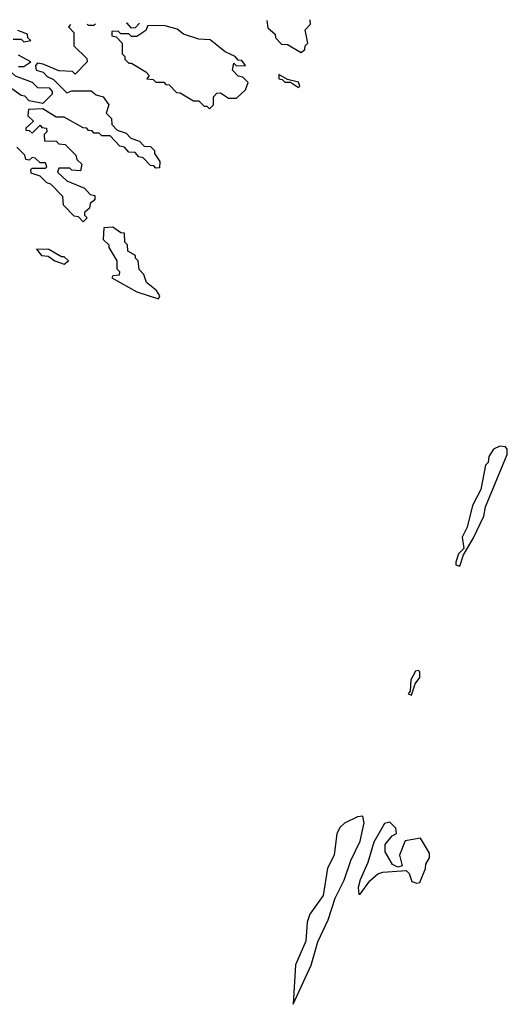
# Model space of a CAD drawing. Extents: x 2701205 to 2963787, y 496209 to 720276.
# Tile 30 of 154: x 2707919 to 2709731, y 716450 to 720112. Entities that reach past the tile are written whole.
import ezdxf

# ---------------------------------------------------------------- set-up
doc = ezdxf.new("R2010")
doc.units = 0

msp = doc.modelspace()

# ---------------------------------------------------------------- linework, layer by layer
at = {"layer": '0CON05XD'}
for points in [[(2708108.2, 720094.4), (2708100, 720085), (2708120, 720065), (2708120, 720015), (2708168.3, 719968.3), (2708170, 719955), (2708125, 719910), (2708115, 719920), (2708065, 719922.5), (2708007, 719947), (2707985, 719950), (2707978.3, 719941.7), (2707980, 719925), (2708006.7, 719916.7), (2708020.7, 719900.7), (2708045, 719890), (2708095, 719840), (2708112.5, 719847.5), (2708185, 719847.5), (2708203, 719833), (2708230, 719825), (2708250, 719795), (2708240, 719765), (2708260, 719745), (2708261.7, 719721.7), (2708281.7, 719701.7), (2708315, 719690), (2708331.7, 719671.7), (2708365, 719660), (2708381.7, 719641.7), (2708405, 719640), (2708420, 719625), (2708420, 719615), (2708440, 719585), (2708438.3, 719561.7), (2708425, 719560), (2708418.3, 719568.3), (2708405, 719570), (2708378.3, 719598.3), (2708361.7, 719601.7), (2708348.3, 719618.3), (2708325, 719620), (2708308.3, 719638.3), (2708291.7, 719641.7), (2708255, 719680), (2708225, 719680), (2708215, 719690), (2708195, 719690), (2708188.3, 719698.3), (2708175, 719700), (2708168.3, 719708.3), (2708155, 719710), (2708085, 719750), (2708055, 719750), (2708005, 719780), (2707951.7, 719778.3), (2707950, 719755), (2707970, 719735), (2707941.7, 719708.3), (2707941.7, 719701.7), (2707955, 719700), (2707965, 719690), (2707995, 719720), (2708001.7, 719711.7), (2708018.3, 719708.3), (2708020, 719695), (2708010, 719685), (2708011.7, 719661.7), (2708055, 719660), (2708065, 719650), (2708088.3, 719648.3), (2708128.3, 719608.3), (2708131.7, 719591.7), (2708150, 719575), (2708145, 719550), (2708113, 719553), (2708105, 719560), (2708065, 719560), (2708060, 719545), (2708095, 719512.5), (2708160, 719485), (2708181.7, 719461.7), (2708198.3, 719458.3), (2708198.3, 719441.7), (2708181.7, 719428.3), (2708178.3, 719411.7), (2708160, 719395), (2708160, 719385), (2708170, 719375), (2708155, 719360), (2708138.3, 719378.3), (2708121.7, 719381.7), (2708081.7, 719421.7), (2708080, 719455), (2708035, 719500), (2708020, 719505), (2707995, 719530), (2707961.7, 719541.7), (2707960, 719555), (2707965, 719560), (2708015, 719560), (2708020, 719565), (2708015, 719580), (2707995, 719580), (2707977, 719597), (2707965, 719600), (2707955, 719590), (2707941.7, 719591.7), (2707938.3, 719608.3), (2707908.3, 719638.3)], [(2708201.3, 720096.3), (2708195, 720090), (2708175, 720090), (2708169.4, 720095.6)], [(2708625, 719780), (2708640, 719795), (2708640, 719825), (2708651.7, 719838.3), (2708665, 719840), (2708695, 719820), (2708725, 719820), (2708758.3, 719851.7), (2708768.3, 719878.3), (2708748.3, 719898.3), (2708731.7, 719901.7), (2708710, 719925), (2708715, 719950), (2708725, 719940), (2708758.3, 719941.7), (2708745, 719960), (2708731.7, 719961.7), (2708720, 719975), (2708683, 719993), (2708627, 720037), (2708585, 720040), (2708528.3, 720058.3), (2708505, 720077.5), (2708459.3, 720089.3), (2708395, 720090), (2708388.3, 720071.7), (2708355, 720050), (2708335, 720050), (2708325, 720060), (2708295, 720060), (2708285, 720070), (2708261.7, 720068.3), (2708261.7, 720051.7), (2708278.3, 720048.3), (2708300, 720025), (2708300, 719985), (2708310, 719975), (2708310, 719965), (2708325, 719950), (2708335, 719950), (2708388.3, 719918.3), (2708400, 719905), (2708391.7, 719891.7), (2708415, 719890), (2708425, 719880), (2708455, 719880), (2708461.7, 719871.7), (2708475, 719870), (2708501.7, 719841.7), (2708515, 719840), (2708565, 719810), (2708585, 719810), (2708605, 719790), (2708615, 719790), (2708625, 719780)], [(2708364.9, 720099.5), (2708348.3, 720081.7), (2708335, 720080), (2708318.3, 720098.6), (2708315.5, 720098.5)], [(2708837.7, 720108.9), (2708841.7, 720081.7), (2708868.3, 720058.3), (2708870, 720045), (2708891.7, 720021.7), (2708915, 720020), (2708965, 719990), (2708978.3, 720001.7), (2708980, 720015), (2708990, 720025), (2708980, 720075), (2709000, 720095), (2708999.3, 720112.1)], [(2707895, 720040), (2707925, 720040), (2707935, 720030), (2707960, 720035), (2707950, 720045), (2707948.3, 720058.3), (2707911.7, 720071.7)], [(2707915, 719937.5), (2707935, 719937.5), (2707960, 719955), (2707915, 719980)], [(2708005, 719800), (2707955, 719810), (2707938.3, 719828.3), (2707925, 719830), (2707890, 719855), (2707865, 719880), (2707845, 719880), (2707830, 719895), (2707821.7, 719918.3), (2707831.7, 719928.3), (2707845, 719930), (2707855, 719920), (2707887, 719917), (2707903, 719903), (2707965, 719880), (2707985, 719860), (2708028.3, 719858.3), (2708040, 719845), (2708040, 719835), (2708005, 719800)], [(2708955, 719860), (2708960, 719865), (2708955, 719880), (2708915, 719890), (2708881.7, 719908.3), (2708881.7, 719891.7), (2708895, 719890), (2708905, 719880), (2708925, 719880), (2708955, 719860)], [(2708435, 719073.3), (2708440, 719085), (2708427.5, 719105), (2708390, 719135), (2708380, 719165), (2708363, 719183), (2708360, 719215), (2708350, 719225), (2708350, 719235), (2708321.7, 719251.7), (2708320, 719275), (2708310, 719285), (2708308.3, 719318.3), (2708295, 719320), (2708265, 719340), (2708231.7, 719338.3), (2708230, 719295), (2708250, 719275), (2708250, 719265), (2708280, 719215), (2708280, 719185), (2708290, 719175), (2708288.3, 719161.7), (2708265, 719160), (2708261.7, 719151.7), (2708355, 719100), (2708435, 719073.3)], [(2708085, 719202.5), (2708100, 719215), (2708085, 719230), (2708075, 719230), (2708027, 719257), (2707981.7, 719258.3), (2708000, 719235), (2708025, 719232.5), (2708050, 719215), (2708085, 719202.5)], [(2709555, 718080), (2709568.3, 718121.7), (2709605, 718182.5), (2709643.8, 718265), (2709650.3, 718299.7), (2709730.8, 718495), (2709731.2, 718515), (2709725, 718523.3), (2709704.1, 718525.9), (2709680, 718515), (2709663, 718487), (2709660, 718465), (2709650, 718455), (2709632.5, 718365), (2709602.5, 718305), (2709582.5, 718225), (2709563, 718187), (2709570, 718145), (2709550, 718125), (2709540, 718095), (2709540, 718085), (2709555, 718080)], [(2709375, 717600), (2709388.3, 717641.7), (2709405.8, 717665), (2709406.7, 717686.7), (2709401.7, 717691.7), (2709390.7, 717689.3), (2709373, 717657), (2709370, 717615), (2709362.5, 717605), (2709375, 717600)], [(2708935, 716450), (2709002, 716595), (2709027.5, 716682.5), (2709065, 716763.8), (2709092, 716845), (2709125, 716911.2), (2709149.4, 716985), (2709185, 717056.7), (2709199.2, 717125), (2709195, 717150), (2709175, 717147.5), (2709126.4, 717123.6), (2709110.7, 717109.3), (2709097.5, 717085), (2709087.5, 717005), (2709063.6, 716956.4), (2709047.5, 716855), (2708997.5, 716785), (2708987.5, 716755), (2708982.5, 716685), (2708943.6, 716596.4), (2708935, 716450)], [(2709185, 716860), (2709220.5, 716909.5), (2709250, 716935), (2709268.3, 716941.7), (2709355, 716947.5), (2709367, 716937), (2709377, 716907), (2709395, 716900), (2709406.4, 716903.6), (2709427.5, 716955), (2709428.3, 716971.7), (2709442.5, 716995), (2709441.7, 717011.7), (2709408.3, 717068.3), (2709351.7, 717058.3), (2709331.2, 717005), (2709340, 716965), (2709325, 716960), (2709305, 716970), (2709277, 717017), (2709277.5, 717045), (2709303.6, 717076.4), (2709320, 717085), (2709317.5, 717105), (2709295, 717127.5), (2709275, 717122.5), (2709235, 717052.5), (2709212.5, 716977.5), (2709185, 716912.5), (2709176.7, 716885), (2709180, 716860), (2709185, 716860)]]:
    msp.add_lwpolyline(points, dxfattribs=at)

doc.saveas('drawing.dxf')
